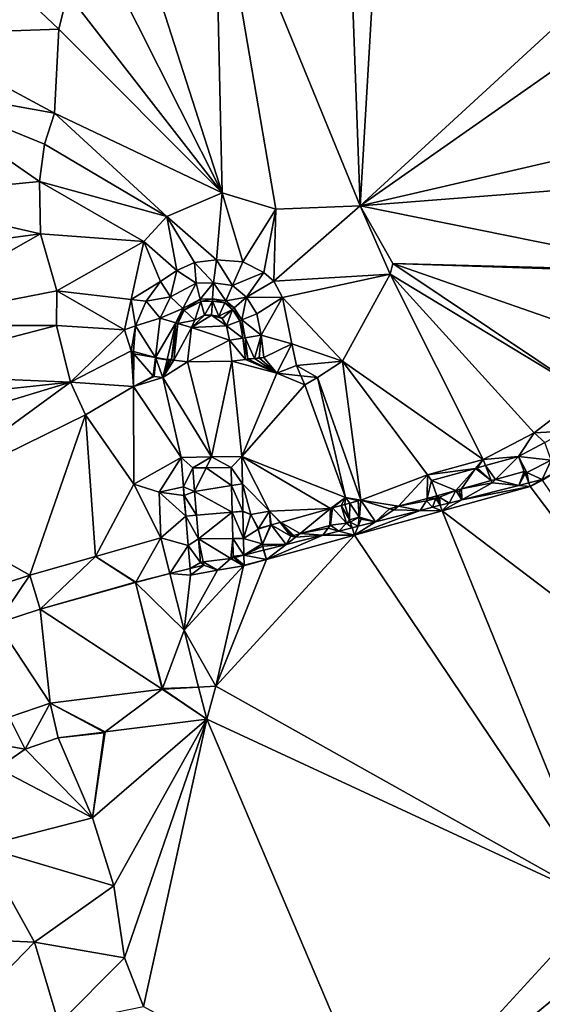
# Model space of a CAD drawing. Header units: inches. Extents: x 573063 to 573309, y 6670422 to 6670677.
# Tile 16 of 39: x 573221 to 573244, y 6670490 to 6670532. Entities that reach past the tile are written whole.
import ezdxf

# ---------------------------------------------------------------- set-up
doc = ezdxf.new("R2010")
doc.units = ezdxf.units.IN
doc.header["$MEASUREMENT"] = 0
doc.layers.add('Terreng_ortofoto', color=10, linetype='Continuous')

msp = doc.modelspace()

# ---------------------------------------------------------------- linework, layer by layer
at = {"layer": 'Terreng_ortofoto'}
for points in [[(573236.25, 6670524.37, 228), (573237.39, 6670543.72, 227), (573235.58, 6670542.62, 227)], [(573236.25, 6670524.37, 228), (573252.74, 6670539.52, 227), (573237.39, 6670543.72, 227)], [(573236.25, 6670524.37, 228), (573235.58, 6670542.62, 227), (573229.9, 6670539.88, 227)], [(573230.23, 6670524.94, 228), (573229.9, 6670539.88, 227), (573226.19, 6670537.53, 227)], [(573230.23, 6670524.94, 228), (573232.58, 6670524.23, 228), (573229.9, 6670539.88, 227)], [(573236.25, 6670524.37, 228), (573229.9, 6670539.88, 227), (573232.58, 6670524.23, 228)], [(573236.25, 6670524.37, 228), (573254.06, 6670536.88, 227), (573252.74, 6670539.52, 227)], [(573230.23, 6670524.94, 228), (573226.19, 6670537.53, 227), (573224.69, 6670535.95, 227)], [(573236.25, 6670524.37, 228), (573254.48, 6670528.59, 227), (573254.06, 6670536.88, 227)], [(573223.11, 6670532.07, 227), (573218.94, 6670536.01, 226), (573216.54, 6670531.84, 226)], [(573223.11, 6670532.07, 227), (573223.49, 6670533.63, 227), (573218.94, 6670536.01, 226)], [(573230.23, 6670524.94, 228), (573224.69, 6670535.95, 227), (573223.49, 6670533.63, 227)], [(573223.11, 6670532.07, 227), (573230.23, 6670524.94, 228), (573223.49, 6670533.63, 227)], [(573223.11, 6670532.07, 227), (573216.54, 6670531.84, 226), (573222.92, 6670528.41, 227)], [(573223.11, 6670532.07, 227), (573222.92, 6670528.41, 227), (573230.23, 6670524.94, 228)], [(573222.92, 6670528.41, 227), (573216.54, 6670531.84, 226), (573216.22, 6670529.62, 226)], [(573222.27, 6670525.43, 227), (573216.22, 6670529.62, 226), (573215.28, 6670524.75, 226)], [(573222.92, 6670528.41, 227), (573216.22, 6670529.62, 226), (573222.48, 6670527.06, 227)], [(573222.27, 6670525.43, 227), (573222.48, 6670527.06, 227), (573216.22, 6670529.62, 226)], [(573236.25, 6670524.37, 228), (573253.17, 6670525.7, 227), (573254.48, 6670528.59, 227)], [(573222.92, 6670528.41, 227), (573222.48, 6670527.06, 227), (573227.82, 6670523.91, 228)], [(573222.92, 6670528.41, 227), (573227.82, 6670523.91, 228), (573230.23, 6670524.94, 228)], [(573222.27, 6670525.43, 227), (573227.82, 6670523.91, 228), (573222.48, 6670527.06, 227)], [(573236.25, 6670524.37, 228), (573250.347, 6670521.526, 227), (573253.17, 6670525.7, 227)], [(573222.27, 6670525.43, 227), (573215.28, 6670524.75, 226), (573222.31, 6670523.15, 227)], [(573222.27, 6670525.43, 227), (573222.31, 6670523.15, 227), (573226.81, 6670522.82, 228)], [(573222.27, 6670525.43, 227), (573226.81, 6670522.82, 228), (573227.82, 6670523.91, 228)], [(573222.31, 6670523.15, 227), (573215.28, 6670524.75, 226), (573215.01, 6670522.18, 226)], [(573230.23, 6670524.94, 228), (573227.82, 6670523.91, 228), (573229.99, 6670522.02, 228.93)], [(573230.23, 6670524.94, 228), (573229.99, 6670522.02, 228.93), (573231.14, 6670521.93, 228.93)], [(573230.23, 6670524.94, 228), (573231.14, 6670521.93, 228.93), (573232.58, 6670524.23, 228)], [(573231.14, 6670521.93, 228.93), (573232.05, 6670521.461, 228.92), (573232.58, 6670524.23, 228)], [(573232.05, 6670521.461, 228.92), (573232.48, 6670521.08, 228.89), (573232.58, 6670524.23, 228)], [(573236.25, 6670524.37, 228), (573232.58, 6670524.23, 228), (573232.48, 6670521.08, 228.89)], [(573236.25, 6670524.37, 228), (573232.48, 6670521.08, 228.89), (573237.56, 6670521.39, 228)], [(573236.25, 6670524.37, 228), (573237.56, 6670521.39, 228), (573237.68, 6670521.86, 228)], [(573236.25, 6670524.37, 228), (573237.68, 6670521.86, 228), (573250.347, 6670521.526, 227)], [(573227.82, 6670523.91, 228), (573226.81, 6670522.82, 228), (573228.25, 6670521.551, 228.9)], [(573227.82, 6670523.91, 228), (573228.25, 6670521.551, 228.9), (573229.02, 6670521.9, 228.93)], [(573227.82, 6670523.91, 228), (573229.02, 6670521.9, 228.93), (573229.99, 6670522.02, 228.93)], [(573222.31, 6670523.15, 227), (573215.01, 6670522.18, 226), (573215.25, 6670519.16, 226)], [(573222.31, 6670523.15, 227), (573215.25, 6670519.16, 226), (573223.02, 6670520.67, 227)], [(573226.81, 6670522.82, 228), (573222.31, 6670523.15, 227), (573223.02, 6670520.67, 227)], [(573226.81, 6670522.82, 228), (573223.02, 6670520.67, 227), (573226.258, 6670520.289, 228)], [(573226.81, 6670522.82, 228), (573226.258, 6670520.289, 228), (573227.54, 6670521.07, 228.82)], [(573226.81, 6670522.82, 228), (573227.54, 6670521.07, 228.82), (573228.25, 6670521.551, 228.9)], [(573229.02, 6670521.9, 228.93), (573228.25, 6670521.551, 228.9), (573229.099, 6670520.998, 228.111)], [(573229.99, 6670522.02, 228.93), (573229.02, 6670521.9, 228.93), (573229.852, 6670521.012, 228.073)], [(573229.02, 6670521.9, 228.93), (573229.099, 6670520.998, 228.111), (573229.852, 6670521.012, 228.073)], [(573229.99, 6670522.02, 228.93), (573229.852, 6670521.012, 228.073), (573230.686, 6670520.896, 228.096)], [(573229.99, 6670522.02, 228.93), (573230.686, 6670520.896, 228.096), (573231.14, 6670521.93, 228.93)], [(573231.14, 6670521.93, 228.93), (573230.686, 6670520.896, 228.096), (573232.05, 6670521.461, 228.92)], [(573246.11, 6670516.22, 227), (573237.68, 6670521.86, 228), (573237.56, 6670521.39, 228)], [(573237.68, 6670521.86, 228), (573248.11, 6670518.22, 227), (573250.284, 6670521.434, 227)], [(573237.68, 6670521.86, 228), (573250.284, 6670521.434, 227), (573250.347, 6670521.526, 227)], [(573246.11, 6670516.22, 227), (573248.11, 6670518.22, 227), (573237.68, 6670521.86, 228)], [(573228.25, 6670521.551, 228.9), (573227.54, 6670521.07, 228.82), (573227.979, 6670520.401, 228.083)], [(573228.25, 6670521.551, 228.9), (573227.979, 6670520.401, 228.083), (573229.099, 6670520.998, 228.111)], [(573232.05, 6670521.461, 228.92), (573230.686, 6670520.896, 228.096), (573231.293, 6670520.387, 228.133)], [(573232.05, 6670521.461, 228.92), (573231.293, 6670520.387, 228.133), (573232.48, 6670521.08, 228.89)], [(573232.48, 6670521.08, 228.89), (573232.86, 6670520.369, 228.79), (573237.56, 6670521.39, 228)], [(573237.56, 6670521.39, 228), (573232.86, 6670520.369, 228.79), (573235.48, 6670517.6, 228)], [(573241.62, 6670513.31, 227), (573237.56, 6670521.39, 228), (573235.48, 6670517.6, 228)], [(573246.11, 6670516.22, 227), (573237.56, 6670521.39, 228), (573243.85, 6670514.48, 227)], [(573243.85, 6670514.48, 227), (573237.56, 6670521.39, 228), (573241.62, 6670513.31, 227)], [(573226.258, 6670520.289, 228), (573226.92, 6670520.211, 228.76), (573227.54, 6670521.07, 228.82)], [(573227.54, 6670521.07, 228.82), (573226.92, 6670520.211, 228.76), (573227.979, 6670520.401, 228.083)], [(573229.099, 6670520.998, 228.111), (573227.979, 6670520.401, 228.083), (573228.51, 6670519.891, 228.44)], [(573229.099, 6670520.998, 228.111), (573228.51, 6670519.891, 228.44), (573229.28, 6670520.301, 228.39)], [(573229.852, 6670521.012, 228.073), (573229.099, 6670520.998, 228.111), (573229.28, 6670520.301, 228.39)], [(573229.852, 6670521.012, 228.073), (573229.28, 6670520.301, 228.39), (573229.81, 6670520.311, 228.39)], [(573229.852, 6670521.012, 228.073), (573229.81, 6670520.311, 228.39), (573230.39, 6670520.23, 228.39)], [(573230.686, 6670520.896, 228.096), (573229.852, 6670521.012, 228.073), (573230.39, 6670520.23, 228.39)], [(573230.686, 6670520.896, 228.096), (573230.39, 6670520.23, 228.39), (573231.293, 6670520.387, 228.133)], [(573231.293, 6670520.387, 228.133), (573232.86, 6670520.369, 228.79), (573232.48, 6670521.08, 228.89)], [(573223.02, 6670520.67, 227), (573215.25, 6670519.16, 226), (573223, 6670519.16, 227)], [(573225.97, 6670518.97, 228), (573223.02, 6670520.67, 227), (573223, 6670519.16, 227)], [(573226.258, 6670520.289, 228), (573223.02, 6670520.67, 227), (573225.97, 6670518.97, 228)], [(573226.92, 6670520.211, 228.76), (573227.528, 6670519.469, 228.048), (573227.979, 6670520.401, 228.083)], [(573228.51, 6670519.891, 228.44), (573227.979, 6670520.401, 228.083), (573227.528, 6670519.469, 228.048)], [(573231.293, 6670520.387, 228.133), (573230.39, 6670520.23, 228.39), (573230.76, 6670519.92, 228.39)], [(573231.293, 6670520.387, 228.133), (573230.76, 6670519.92, 228.39), (573231.09, 6670519.4, 228.38)], [(573231.293, 6670520.387, 228.133), (573231.09, 6670519.4, 228.38), (573231.752, 6670519.663, 228.085)], [(573231.293, 6670520.387, 228.133), (573231.752, 6670519.663, 228.085), (573232.86, 6670520.369, 228.79)], [(573231.752, 6670519.663, 228.085), (573231.932, 6670518.726, 228.065), (573232.86, 6670520.369, 228.79)], [(573231.932, 6670518.726, 228.065), (573233.27, 6670518.359, 228.61), (573232.86, 6670520.369, 228.79)], [(573232.86, 6670520.369, 228.79), (573233.27, 6670518.359, 228.61), (573235.48, 6670517.6, 228)], [(573226.258, 6670520.289, 228), (573225.97, 6670518.97, 228), (573226.45, 6670519.141, 228.61)], [(573226.258, 6670520.289, 228), (573226.45, 6670519.141, 228.61), (573226.92, 6670520.211, 228.76)], [(573226.92, 6670520.211, 228.76), (573226.45, 6670519.141, 228.61), (573227.528, 6670519.469, 228.048)], [(573228.51, 6670519.891, 228.44), (573228.579, 6670519.825, 227.946), (573229.28, 6670520.301, 228.39)], [(573229.28, 6670520.301, 228.39), (573228.579, 6670519.825, 227.946), (573229.304, 6670520.207, 227.954)], [(573228.579, 6670519.825, 227.946), (573229.041, 6670519.381, 227.946), (573229.304, 6670520.207, 227.954)], [(573229.304, 6670520.207, 227.954), (573229.041, 6670519.381, 227.946), (573229.461, 6670519.604, 227.954)], [(573229.81, 6670520.311, 228.39), (573229.28, 6670520.301, 228.39), (573229.304, 6670520.207, 227.954)], [(573229.81, 6670520.311, 228.39), (573229.304, 6670520.207, 227.954), (573229.804, 6670520.211, 227.958)], [(573229.804, 6670520.211, 227.958), (573229.304, 6670520.207, 227.954), (573229.461, 6670519.604, 227.954)], [(573229.804, 6670520.211, 227.958), (573229.461, 6670519.604, 227.954), (573229.768, 6670519.61, 227.958)], [(573229.804, 6670520.211, 227.958), (573229.768, 6670519.61, 227.958), (573230.094, 6670519.564, 227.978)], [(573230.351, 6670520.142, 227.978), (573229.81, 6670520.311, 228.39), (573229.804, 6670520.211, 227.958)], [(573230.351, 6670520.142, 227.978), (573229.804, 6670520.211, 227.958), (573230.094, 6670519.564, 227.978)], [(573230.351, 6670520.142, 227.978), (573230.39, 6670520.23, 228.39), (573229.81, 6670520.311, 228.39)], [(573230.351, 6670520.142, 227.978), (573230.094, 6670519.564, 227.978), (573230.686, 6670519.855, 227.978)], [(573230.351, 6670520.142, 227.978), (573230.76, 6670519.92, 228.39), (573230.39, 6670520.23, 228.39)], [(573230.351, 6670520.142, 227.978), (573230.686, 6670519.855, 227.978), (573230.76, 6670519.92, 228.39)], [(573228.51, 6670519.891, 228.44), (573227.528, 6670519.469, 228.048), (573228.21, 6670519.27, 228.33)], [(573228.51, 6670519.891, 228.44), (573228.21, 6670519.27, 228.33), (573228.579, 6670519.825, 227.946)], [(573228.579, 6670519.825, 227.946), (573228.21, 6670519.27, 228.33), (573228.305, 6670519.242, 227.937)], [(573228.579, 6670519.825, 227.946), (573228.305, 6670519.242, 227.937), (573229.041, 6670519.381, 227.946)], [(573229.768, 6670519.61, 227.958), (573229.461, 6670519.604, 227.954), (573228.892, 6670519.072, 227.937)], [(573229.768, 6670519.61, 227.958), (573228.892, 6670519.072, 227.937), (573230.428, 6670519.137, 227.974)], [(573229.041, 6670519.381, 227.946), (573228.892, 6670519.072, 227.937), (573229.461, 6670519.604, 227.954)], [(573230.094, 6670519.564, 227.978), (573229.768, 6670519.61, 227.958), (573230.227, 6670519.453, 227.978)], [(573230.227, 6670519.453, 227.978), (573229.768, 6670519.61, 227.958), (573230.428, 6670519.137, 227.974)], [(573230.686, 6670519.855, 227.978), (573230.094, 6670519.564, 227.978), (573230.227, 6670519.453, 227.978)], [(573230.686, 6670519.855, 227.978), (573230.227, 6670519.453, 227.978), (573230.428, 6670519.137, 227.974)], [(573230.999, 6670519.364, 227.974), (573230.686, 6670519.855, 227.978), (573230.428, 6670519.137, 227.974)], [(573230.999, 6670519.364, 227.974), (573230.76, 6670519.92, 228.39), (573230.686, 6670519.855, 227.978)], [(573230.999, 6670519.364, 227.974), (573231.09, 6670519.4, 228.38), (573230.76, 6670519.92, 228.39)], [(573231.09, 6670519.4, 228.38), (573231.932, 6670518.726, 228.065), (573231.752, 6670519.663, 228.085)], [(573214.92, 6670517.05, 226), (573223, 6670519.16, 227), (573215.25, 6670519.16, 226)], [(573223.62, 6670516.68, 227), (573223, 6670519.16, 227), (573214.92, 6670517.05, 226)], [(573223.62, 6670516.68, 227), (573225.97, 6670518.97, 228), (573223, 6670519.16, 227)], [(573225.97, 6670518.97, 228), (573226.26, 6670518.05, 228), (573226.45, 6670519.141, 228.61)], [(573226.45, 6670519.141, 228.61), (573226.26, 6670518.05, 228), (573226.358, 6670518.022, 228.326)], [(573226.45, 6670519.141, 228.61), (573226.358, 6670518.022, 228.326), (573227.327, 6670517.751, 228.028)], [(573227.528, 6670519.469, 228.048), (573226.45, 6670519.141, 228.61), (573227.327, 6670517.751, 228.028)], [(573227.528, 6670519.469, 228.048), (573227.327, 6670517.751, 228.028), (573228.21, 6670519.27, 228.33)], [(573228.21, 6670519.27, 228.33), (573227.327, 6670517.751, 228.028), (573227.836, 6670517.672, 228)], [(573228.21, 6670519.27, 228.33), (573227.836, 6670517.672, 228), (573228.022, 6670517.67, 228.17)], [(573228.21, 6670519.27, 228.33), (573228.022, 6670517.67, 228.17), (573228.305, 6670519.242, 227.937)], [(573228.119, 6670517.638, 227.948), (573228.305, 6670519.242, 227.937), (573228.022, 6670517.67, 228.17)], [(573228.892, 6670519.072, 227.937), (573228.305, 6670519.242, 227.937), (573228.119, 6670517.638, 227.948)], [(573228.715, 6670517.568, 227.839), (573228.892, 6670519.072, 227.937), (573228.119, 6670517.638, 227.948)], [(573229.041, 6670519.381, 227.946), (573228.305, 6670519.242, 227.937), (573228.892, 6670519.072, 227.937)], [(573228.715, 6670517.568, 227.839), (573230.548, 6670518.512, 227.933), (573228.892, 6670519.072, 227.937)], [(573230.548, 6670518.512, 227.933), (573230.428, 6670519.137, 227.974), (573228.892, 6670519.072, 227.937)], [(573230.999, 6670519.364, 227.974), (573230.428, 6670519.137, 227.974), (573231.141, 6670518.604, 227.933)], [(573230.548, 6670518.512, 227.933), (573231.141, 6670518.604, 227.933), (573230.428, 6670519.137, 227.974)], [(573230.999, 6670519.364, 227.974), (573231.24, 6670518.619, 228.34), (573231.09, 6670519.4, 228.38)], [(573230.999, 6670519.364, 227.974), (573231.141, 6670518.604, 227.933), (573231.24, 6670518.619, 228.34)], [(573231.09, 6670519.4, 228.38), (573231.24, 6670518.619, 228.34), (573231.932, 6670518.726, 228.065)], [(573223.62, 6670516.68, 227), (573226.26, 6670518.05, 228), (573225.97, 6670518.97, 228)], [(573231.932, 6670518.726, 228.065), (573231.24, 6670518.619, 228.34), (573231.645, 6670517.715, 227.979)], [(573231.932, 6670518.726, 228.065), (573231.645, 6670517.715, 227.979), (573231.848, 6670517.738, 228)], [(573231.932, 6670518.726, 228.065), (573231.848, 6670517.738, 228), (573232.045, 6670517.761, 228.009)], [(573231.932, 6670518.726, 228.065), (573232.045, 6670517.761, 228.009), (573233.27, 6670518.359, 228.61)], [(573228.715, 6670517.568, 227.839), (573230.655, 6670517.599, 227.877), (573230.548, 6670518.512, 227.933)], [(573230.548, 6670518.512, 227.933), (573231.251, 6670517.668, 227.938), (573231.141, 6670518.604, 227.933)], [(573230.548, 6670518.512, 227.933), (573230.655, 6670517.599, 227.877), (573231.251, 6670517.668, 227.938)], [(573231.24, 6670518.619, 228.34), (573231.141, 6670518.604, 227.933), (573231.348, 6670517.7, 228.21)], [(573231.251, 6670517.668, 227.938), (573231.348, 6670517.7, 228.21), (573231.141, 6670518.604, 227.933)], [(573231.24, 6670518.619, 228.34), (573231.348, 6670517.7, 228.21), (573231.645, 6670517.715, 227.979)], [(573232.62, 6670517.08, 228), (573233.27, 6670518.359, 228.61), (573232.045, 6670517.761, 228.009)], [(573232.62, 6670517.08, 228), (573233.47, 6670517.41, 228.41), (573233.27, 6670518.359, 228.61)], [(573235.48, 6670517.6, 228), (573233.27, 6670518.359, 228.61), (573233.47, 6670517.41, 228.41)], [(573226.36, 6670516.491, 227.5), (573226.26, 6670518.05, 228), (573223.62, 6670516.68, 227)], [(573226.36, 6670516.491, 227.5), (573226.35, 6670517.92, 228.3), (573226.26, 6670518.05, 228)], [(573226.26, 6670518.05, 228), (573226.35, 6670517.92, 228.3), (573226.352, 6670517.945, 228.306)], [(573226.26, 6670518.05, 228), (573226.352, 6670517.945, 228.306), (573226.358, 6670518.022, 228.326)], [(573226.35, 6670517.92, 228.3), (573226.378, 6670517.915, 228), (573226.352, 6670517.945, 228.306)], [(573226.36, 6670516.491, 227.5), (573226.378, 6670517.915, 228), (573226.35, 6670517.92, 228.3)], [(573226.358, 6670518.022, 228.326), (573226.352, 6670517.945, 228.306), (573226.378, 6670517.915, 228)], [(573227.327, 6670517.751, 228.028), (573226.358, 6670518.022, 228.326), (573226.378, 6670517.915, 228)], [(573226.36, 6670516.491, 227.5), (573227.227, 6670516.945, 228), (573226.378, 6670517.915, 228)], [(573227.227, 6670516.945, 228), (573227.327, 6670517.751, 228.028), (573226.378, 6670517.915, 228)], [(573227.227, 6670516.945, 228), (573227.345, 6670517.729, 228.028), (573227.327, 6670517.751, 228.028)], [(573227.227, 6670516.945, 228), (573227.26, 6670516.928, 228), (573227.345, 6670517.729, 228.028)], [(573227.26, 6670516.928, 228), (573227.65, 6670516.89, 228), (573227.345, 6670517.729, 228.028)], [(573227.327, 6670517.751, 228.028), (573227.345, 6670517.729, 228.028), (573227.836, 6670517.672, 228)], [(573227.65, 6670516.89, 228), (573227.831, 6670517.652, 228), (573227.345, 6670517.729, 228.028)], [(573227.836, 6670517.672, 228), (573227.345, 6670517.729, 228.028), (573227.831, 6670517.652, 228)], [(573227.65, 6670516.89, 228), (573228.013, 6670517.651, 227.968), (573227.927, 6670517.661, 227.983)], [(573227.65, 6670516.89, 228), (573227.927, 6670517.661, 227.983), (573227.831, 6670517.652, 228)], [(573227.65, 6670516.89, 228), (573228.11, 6670517.639, 227.95), (573228.013, 6670517.651, 227.968)], [(573227.65, 6670516.89, 228), (573228.119, 6670517.638, 227.948), (573228.11, 6670517.639, 227.95)], [(573227.65, 6670516.89, 228), (573228.715, 6670517.568, 227.839), (573228.119, 6670517.638, 227.948)], [(573227.65, 6670516.89, 228), (573229.764, 6670513.42, 227.246), (573228.715, 6670517.568, 227.839)], [(573227.836, 6670517.672, 228), (573227.831, 6670517.652, 228), (573227.927, 6670517.661, 227.983)], [(573227.836, 6670517.672, 228), (573227.927, 6670517.661, 227.983), (573228.022, 6670517.67, 228.17)], [(573228.022, 6670517.67, 228.17), (573227.927, 6670517.661, 227.983), (573228.013, 6670517.651, 227.968)], [(573228.022, 6670517.67, 228.17), (573228.013, 6670517.651, 227.968), (573228.11, 6670517.639, 227.95)], [(573228.119, 6670517.638, 227.948), (573228.022, 6670517.67, 228.17), (573228.11, 6670517.639, 227.95)], [(573229.764, 6670513.42, 227.246), (573230.655, 6670517.599, 227.877), (573228.715, 6670517.568, 227.839)], [(573231.09, 6670513.436, 227.318), (573230.655, 6670517.599, 227.877), (573229.764, 6670513.42, 227.246)], [(573232.62, 6670517.08, 228), (573231.251, 6670517.668, 227.938), (573230.655, 6670517.599, 227.877)], [(573231.09, 6670513.436, 227.318), (573232.62, 6670517.08, 228), (573230.655, 6670517.599, 227.877)], [(573231.251, 6670517.668, 227.938), (573231.381, 6670517.684, 227.952), (573231.348, 6670517.7, 228.21)], [(573232.62, 6670517.08, 228), (573231.381, 6670517.684, 227.952), (573231.251, 6670517.668, 227.938)], [(573231.348, 6670517.7, 228.21), (573231.381, 6670517.684, 227.952), (573231.645, 6670517.715, 227.979)], [(573232.62, 6670517.08, 228), (573231.645, 6670517.715, 227.979), (573231.381, 6670517.684, 227.952)], [(573231.848, 6670517.738, 228), (573231.645, 6670517.715, 227.979), (573231.864, 6670517.725, 228)], [(573232.62, 6670517.08, 228), (573231.864, 6670517.725, 228), (573231.645, 6670517.715, 227.979)], [(573231.848, 6670517.738, 228), (573231.864, 6670517.725, 228), (573232.045, 6670517.761, 228.009)], [(573232.62, 6670517.08, 228), (573232.045, 6670517.761, 228.009), (573231.864, 6670517.725, 228)], [(573232.62, 6670517.08, 228), (573233.663, 6670516.962, 228), (573233.47, 6670517.41, 228.41)], [(573234.39, 6670516.88, 228), (573235.48, 6670517.6, 228), (573233.47, 6670517.41, 228.41)], [(573234.39, 6670516.88, 228), (573233.47, 6670517.41, 228.41), (573233.663, 6670516.962, 228)], [(573234.39, 6670516.88, 228), (573236.286, 6670511.54, 226.737), (573235.48, 6670517.6, 228)], [(573239.185, 6670512.636, 227), (573235.48, 6670517.6, 228), (573236.286, 6670511.54, 226.737)], [(573239.185, 6670512.636, 227), (573241.62, 6670513.31, 227), (573235.48, 6670517.6, 228)], [(573223.62, 6670516.68, 227), (573214.92, 6670517.05, 226), (573214.9, 6670515.75, 226)], [(573226.36, 6670516.491, 227.5), (573227.26, 6670516.928, 228), (573227.227, 6670516.945, 228)], [(573226.36, 6670516.491, 227.5), (573227.65, 6670516.89, 228), (573227.26, 6670516.928, 228)], [(573231.09, 6670513.436, 227.318), (573233.832, 6670516.569, 227.89), (573232.62, 6670517.08, 228)], [(573232.62, 6670517.08, 228), (573233.832, 6670516.569, 227.89), (573233.663, 6670516.962, 228)], [(573234.39, 6670516.88, 228), (573233.663, 6670516.962, 228), (573233.832, 6670516.569, 227.89)], [(573223.62, 6670516.68, 227), (573214.9, 6670515.75, 226), (573215.18, 6670514.12, 226)], [(573223.62, 6670516.68, 227), (573215.18, 6670514.12, 226), (573216.33, 6670511.36, 226)], [(573223.62, 6670516.68, 227), (573216.33, 6670511.36, 226), (573224.27, 6670515.26, 227)], [(573226.36, 6670516.491, 227.5), (573223.62, 6670516.68, 227), (573224.27, 6670515.26, 227)], [(573226.36, 6670516.491, 227.5), (573228.438, 6670513.403, 227.204), (573227.65, 6670516.89, 228)], [(573227.65, 6670516.89, 228), (573228.438, 6670513.403, 227.204), (573229.764, 6670513.42, 227.246)], [(573231.09, 6670513.436, 227.318), (573235.62, 6670511.65, 227), (573233.832, 6670516.569, 227.89)], [(573234.39, 6670516.88, 228), (573233.832, 6670516.569, 227.89), (573235.62, 6670511.65, 227)], [(573234.39, 6670516.88, 228), (573235.62, 6670511.65, 227), (573236.286, 6670511.54, 226.737)], [(573226.36, 6670516.491, 227.5), (573224.27, 6670515.26, 227), (573226.38, 6670512.23, 227)], [(573226.36, 6670516.491, 227.5), (573226.38, 6670512.23, 227), (573228.438, 6670513.403, 227.204)], [(573246.11, 6670516.22, 227), (573243.85, 6670514.48, 227), (573245.196, 6670514.543, 226.707)], [(573221.849, 6670508.263, 226.221), (573224.27, 6670515.26, 227), (573216.33, 6670511.36, 226)], [(573224.705, 6670509.075, 226.357), (573224.27, 6670515.26, 227), (573221.849, 6670508.263, 226.221)], [(573224.705, 6670509.075, 226.357), (573226.38, 6670512.23, 227), (573224.27, 6670515.26, 227)], [(573243.85, 6670514.48, 227), (573241.62, 6670513.31, 227), (573243.153, 6670513.444, 226.811)], [(573243.85, 6670514.48, 227), (573243.153, 6670513.444, 226.811), (573244.316, 6670514.046, 226.771)], [(573243.85, 6670514.48, 227), (573244.316, 6670514.046, 226.771), (573245.196, 6670514.543, 226.707)], [(573243.153, 6670513.444, 226.811), (573244.581, 6670513.282, 226.361), (573244.316, 6670514.046, 226.771)], [(573228.438, 6670513.403, 227.204), (573226.38, 6670512.23, 227), (573227.48, 6670511.88, 227)], [(573228.438, 6670513.403, 227.204), (573227.48, 6670511.88, 227), (573228.543, 6670512.12, 227.029)], [(573228.438, 6670513.403, 227.204), (573228.947, 6670512.94, 227.167), (573229.764, 6670513.42, 227.246)], [(573228.438, 6670513.403, 227.204), (573228.543, 6670512.12, 227.029), (573228.947, 6670512.94, 227.167)], [(573229.764, 6670513.42, 227.246), (573228.947, 6670512.94, 227.167), (573229.534, 6670512.947, 227.178)], [(573229.764, 6670513.42, 227.246), (573229.534, 6670512.947, 227.178), (573230.629, 6670512.96, 227.198)], [(573231.09, 6670513.436, 227.318), (573229.764, 6670513.42, 227.246), (573230.629, 6670512.96, 227.198)], [(573231.09, 6670513.436, 227.318), (573230.629, 6670512.96, 227.198), (573231.114, 6670512.247, 227.071)], [(573231.09, 6670513.436, 227.318), (573234.966, 6670511.173, 226.723), (573235.62, 6670511.65, 227)], [(573231.09, 6670513.436, 227.318), (573231.114, 6670512.247, 227.071), (573232.301, 6670511.057, 227)], [(573231.09, 6670513.436, 227.318), (573232.301, 6670511.057, 227), (573234.966, 6670511.173, 226.723)], [(573239.185, 6670512.636, 227), (573241.279, 6670512.924, 226.791), (573241.62, 6670513.31, 227)], [(573241.62, 6670513.31, 227), (573241.279, 6670512.924, 226.791), (573241.35, 6670512.944, 226.791)], [(573241.62, 6670513.31, 227), (573241.35, 6670512.944, 226.791), (573241.721, 6670513.047, 226.795)], [(573241.62, 6670513.31, 227), (573241.721, 6670513.047, 226.795), (573243.153, 6670513.444, 226.811)], [(573243.153, 6670513.444, 226.811), (573241.721, 6670513.047, 226.795), (573242.151, 6670512.44, 226.778)], [(573243.153, 6670513.444, 226.811), (573242.151, 6670512.44, 226.778), (573243.41, 6670512.789, 226.78)], [(573243.153, 6670513.444, 226.811), (573243.41, 6670512.789, 226.78), (573243.526, 6670512.737, 226.395)], [(573243.153, 6670513.444, 226.811), (573243.526, 6670512.737, 226.395), (573244.581, 6670513.282, 226.361)], [(573244.19, 6670512.44, 226.41), (573244.581, 6670513.282, 226.361), (573243.526, 6670512.737, 226.395)], [(573244.19, 6670512.44, 226.41), (573244.953, 6670512.871, 226.359), (573244.581, 6670513.282, 226.361)], [(573228.947, 6670512.94, 227.167), (573228.543, 6670512.12, 227.029), (573229.031, 6670511.911, 226.922)], [(573228.947, 6670512.94, 227.167), (573229.031, 6670511.911, 226.922), (573229.534, 6670512.947, 227.178)], [(573229.534, 6670512.947, 227.178), (573229.031, 6670511.911, 226.922), (573230.646, 6670512.172, 226.984)], [(573229.534, 6670512.947, 227.178), (573230.646, 6670512.172, 226.984), (573230.629, 6670512.96, 227.198)], [(573231.114, 6670512.247, 227.071), (573230.629, 6670512.96, 227.198), (573230.646, 6670512.172, 226.984)], [(573239.185, 6670512.636, 227), (573236.286, 6670511.54, 226.737), (573237.927, 6670511.268, 226.77)], [(573239.185, 6670512.636, 227), (573237.927, 6670511.268, 226.77), (573239.177, 6670511.615, 226.773)], [(573239.366, 6670512.394, 226.77), (573239.185, 6670512.636, 227), (573239.177, 6670511.615, 226.773)], [(573239.366, 6670512.394, 226.77), (573241.279, 6670512.924, 226.791), (573239.185, 6670512.636, 227)], [(573239.366, 6670512.394, 226.77), (573240.428, 6670511.962, 226.775), (573241.279, 6670512.924, 226.791)], [(573241.279, 6670512.924, 226.791), (573240.428, 6670511.962, 226.775), (573240.676, 6670512.031, 226.775)], [(573241.279, 6670512.924, 226.791), (573240.676, 6670512.031, 226.775), (573241.972, 6670512.39, 226.777)], [(573241.279, 6670512.924, 226.791), (573241.972, 6670512.39, 226.777), (573241.35, 6670512.944, 226.791)], [(573241.721, 6670513.047, 226.795), (573241.35, 6670512.944, 226.791), (573241.972, 6670512.39, 226.777)], [(573241.721, 6670513.047, 226.795), (573241.972, 6670512.39, 226.777), (573242.151, 6670512.44, 226.778)], [(573243.41, 6670512.789, 226.78), (573242.151, 6670512.44, 226.778), (573243.174, 6670512.182, 226.402)], [(573243.41, 6670512.789, 226.78), (573243.174, 6670512.182, 226.402), (573243.446, 6670512.696, 226.397)], [(573243.605, 6670512.291, 226.405), (573243.446, 6670512.696, 226.397), (573243.174, 6670512.182, 226.402)], [(573243.41, 6670512.789, 226.78), (573243.446, 6670512.696, 226.397), (573243.526, 6670512.737, 226.395)], [(573243.526, 6670512.737, 226.395), (573243.446, 6670512.696, 226.397), (573243.605, 6670512.291, 226.405)], [(573244.19, 6670512.44, 226.41), (573243.526, 6670512.737, 226.395), (573243.605, 6670512.291, 226.405)], [(573244.19, 6670512.44, 226.41), (573244.208, 6670512.413, 226.382), (573244.953, 6670512.871, 226.359)], [(573224.705, 6670509.075, 226.357), (573227.561, 6670509.887, 226.493), (573226.38, 6670512.23, 227)], [(573226.38, 6670512.23, 227), (573227.561, 6670509.887, 226.493), (573227.48, 6670511.88, 227)], [(573231.114, 6670512.247, 227.071), (573230.646, 6670512.172, 226.984), (573231.139, 6670511.059, 227)], [(573231.114, 6670512.247, 227.071), (573231.139, 6670511.059, 227), (573231.48, 6670510.91, 227)], [(573231.114, 6670512.247, 227.071), (573231.48, 6670510.91, 227), (573232.301, 6670511.057, 227)], [(573239.366, 6670512.394, 226.77), (573239.177, 6670511.615, 226.773), (573239.6, 6670511.732, 226.773)], [(573239.366, 6670512.394, 226.77), (573239.6, 6670511.732, 226.773), (573240.428, 6670511.962, 226.775)], [(573242.008, 6670512.296, 226.382), (573241.972, 6670512.39, 226.777), (573240.676, 6670512.031, 226.775)], [(573242.008, 6670512.296, 226.382), (573240.676, 6670512.031, 226.775), (573240.683, 6670511.55, 226.381)], [(573242.008, 6670512.296, 226.382), (573240.683, 6670511.55, 226.381), (573243.174, 6670512.182, 226.402)], [(573242.008, 6670512.296, 226.382), (573242.151, 6670512.44, 226.778), (573241.972, 6670512.39, 226.777)], [(573242.008, 6670512.296, 226.382), (573243.174, 6670512.182, 226.402), (573242.151, 6670512.44, 226.778)], [(573243.605, 6670512.291, 226.405), (573243.174, 6670512.182, 226.402), (573243.667, 6670512.134, 226.399)], [(573244.19, 6670512.44, 226.41), (573243.605, 6670512.291, 226.405), (573243.667, 6670512.134, 226.399)], [(573244.19, 6670512.44, 226.41), (573243.667, 6670512.134, 226.399), (573244.208, 6670512.413, 226.382)], [(573243.667, 6670512.134, 226.399), (573250.68, 6670502.85, 226), (573244.208, 6670512.413, 226.382)], [(573227.48, 6670511.88, 227), (573228.554, 6670511.742, 227), (573228.543, 6670512.12, 227.029)], [(573227.48, 6670511.88, 227), (573228.647, 6670510.837, 226.701), (573228.554, 6670511.742, 227)], [(573227.48, 6670511.88, 227), (573227.561, 6670509.887, 226.493), (573228.647, 6670510.837, 226.701)], [(573229.031, 6670511.911, 226.922), (573228.543, 6670512.12, 227.029), (573228.574, 6670511.74, 227)], [(573228.543, 6670512.12, 227.029), (573228.554, 6670511.742, 227), (573228.574, 6670511.74, 227)], [(573229.031, 6670511.911, 226.922), (573228.574, 6670511.74, 227), (573229.115, 6670510.882, 226.663)], [(573229.031, 6670511.911, 226.922), (573230.67, 6670511.018, 226.672), (573230.646, 6670512.172, 226.984)], [(573229.031, 6670511.911, 226.922), (573229.115, 6670510.882, 226.663), (573230.67, 6670511.018, 226.672)], [(573230.646, 6670512.172, 226.984), (573230.67, 6670511.018, 226.672), (573231.139, 6670511.059, 227)], [(573239.6, 6670511.732, 226.773), (573239.719, 6670511.662, 226.356), (573240.428, 6670511.962, 226.775)], [(573239.719, 6670511.662, 226.356), (573240.14, 6670511.412, 226.376), (573240.428, 6670511.962, 226.775)], [(573239.834, 6670511.071, 226.356), (573243.667, 6670512.134, 226.399), (573240.683, 6670511.55, 226.381)], [(573239.834, 6670511.071, 226.356), (573250.68, 6670502.85, 226), (573243.667, 6670512.134, 226.399)], [(573240.428, 6670511.962, 226.775), (573240.14, 6670511.412, 226.376), (573240.683, 6670511.55, 226.381)], [(573240.428, 6670511.962, 226.775), (573240.579, 6670511.9, 226.366), (573240.676, 6670512.031, 226.775)], [(573240.428, 6670511.962, 226.775), (573240.683, 6670511.55, 226.381), (573240.579, 6670511.9, 226.366)], [(573240.579, 6670511.9, 226.366), (573240.683, 6670511.55, 226.381), (573240.676, 6670512.031, 226.775)], [(573243.174, 6670512.182, 226.402), (573240.683, 6670511.55, 226.381), (573243.667, 6670512.134, 226.399)], [(573221.849, 6670508.263, 226.221), (573216.33, 6670511.36, 226), (573219.743, 6670507.58, 226.126)], [(573228.647, 6670510.837, 226.701), (573228.574, 6670511.74, 227), (573228.554, 6670511.742, 227)], [(573228.647, 6670510.837, 226.701), (573229.115, 6670510.882, 226.663), (573228.574, 6670511.74, 227)], [(573235.62, 6670511.65, 227), (573234.966, 6670511.173, 226.723), (573235.047, 6670511.196, 226.724)], [(573235.62, 6670511.65, 227), (573235.047, 6670511.196, 226.724), (573235.422, 6670511.3, 226.728)], [(573235.62, 6670511.65, 227), (573235.422, 6670511.3, 226.728), (573235.58, 6670511.344, 226.73)], [(573235.79, 6670510.676, 226.767), (573235.58, 6670511.344, 226.73), (573235.422, 6670511.3, 226.728)], [(573235.62, 6670511.65, 227), (573235.58, 6670511.344, 226.73), (573235.796, 6670511.404, 226.732)], [(573235.79, 6670510.676, 226.767), (573235.796, 6670511.404, 226.732), (573235.58, 6670511.344, 226.73)], [(573235.62, 6670511.65, 227), (573235.796, 6670511.404, 226.732), (573236.171, 6670511.508, 226.736)], [(573235.62, 6670511.65, 227), (573236.171, 6670511.508, 226.736), (573236.286, 6670511.54, 226.737)], [(573235.79, 6670510.676, 226.767), (573236.204, 6670510.79, 226.767), (573235.796, 6670511.404, 226.732)], [(573236.171, 6670511.508, 226.736), (573235.796, 6670511.404, 226.732), (573236.204, 6670510.79, 226.767)], [(573236.286, 6670511.54, 226.737), (573236.171, 6670511.508, 226.736), (573236.231, 6670510.798, 226.767)], [(573236.171, 6670511.508, 226.736), (573236.204, 6670510.79, 226.767), (573236.231, 6670510.798, 226.767)], [(573236.917, 6670510.593, 226.349), (573236.286, 6670511.54, 226.737), (573236.231, 6670510.798, 226.767)], [(573236.917, 6670510.593, 226.349), (573237.528, 6670511.158, 226.77), (573236.286, 6670511.54, 226.737)], [(573236.286, 6670511.54, 226.737), (573237.528, 6670511.158, 226.77), (573237.927, 6670511.268, 226.77)], [(573239.177, 6670511.615, 226.773), (573237.927, 6670511.268, 226.77), (573239.15, 6670511.504, 226.35)], [(573238.864, 6670511.088, 226.365), (573239.15, 6670511.504, 226.35), (573237.927, 6670511.268, 226.77)], [(573238.864, 6670511.088, 226.365), (573239.405, 6670511.225, 226.37), (573239.15, 6670511.504, 226.35)], [(573239.177, 6670511.615, 226.773), (573239.15, 6670511.504, 226.35), (573239.555, 6670511.616, 226.354)], [(573239.15, 6670511.504, 226.35), (573239.405, 6670511.225, 226.37), (573239.555, 6670511.616, 226.354)], [(573239.177, 6670511.615, 226.773), (573239.555, 6670511.616, 226.354), (573239.6, 6670511.732, 226.773)], [(573239.555, 6670511.616, 226.354), (573239.405, 6670511.225, 226.37), (573239.748, 6670511.312, 226.373)], [(573239.555, 6670511.616, 226.354), (573239.633, 6670511.638, 226.355), (573239.6, 6670511.732, 226.773)], [(573239.555, 6670511.616, 226.354), (573239.748, 6670511.312, 226.373), (573239.633, 6670511.638, 226.355)], [(573239.6, 6670511.732, 226.773), (573239.633, 6670511.638, 226.355), (573239.719, 6670511.662, 226.356)], [(573239.748, 6670511.312, 226.373), (573239.719, 6670511.662, 226.356), (573239.633, 6670511.638, 226.355)], [(573239.748, 6670511.312, 226.373), (573240.14, 6670511.412, 226.376), (573239.719, 6670511.662, 226.356)], [(573239.834, 6670511.071, 226.356), (573240.14, 6670511.412, 226.376), (573239.748, 6670511.312, 226.373)], [(573239.834, 6670511.071, 226.356), (573240.683, 6670511.55, 226.381), (573240.14, 6670511.412, 226.376)], [(573230.67, 6670511.018, 226.672), (573229.115, 6670510.882, 226.663), (573229.199, 6670509.853, 226.418)], [(573230.67, 6670511.018, 226.672), (573229.199, 6670509.853, 226.418), (573230.694, 6670509.866, 226.367)], [(573230.67, 6670511.018, 226.672), (573231.139, 6670511.047, 227), (573231.139, 6670511.059, 227)], [(573230.67, 6670511.018, 226.672), (573231.14, 6670511.039, 226.996), (573231.139, 6670511.047, 227)], [(573230.67, 6670511.018, 226.672), (573231.164, 6670509.87, 226.426), (573231.14, 6670511.039, 226.996)], [(573230.67, 6670511.018, 226.672), (573230.694, 6670509.866, 226.367), (573231.164, 6670509.87, 226.426)], [(573231.48, 6670510.91, 227), (573231.139, 6670511.059, 227), (573231.158, 6670511.04, 226.99)], [(573231.139, 6670511.047, 227), (573231.158, 6670511.04, 226.99), (573231.139, 6670511.059, 227)], [(573231.139, 6670511.047, 227), (573231.14, 6670511.039, 226.996), (573231.158, 6670511.04, 226.99)], [(573231.48, 6670510.91, 227), (573231.158, 6670511.04, 226.99), (573231.14, 6670511.039, 226.996)], [(573231.48, 6670510.91, 227), (573231.14, 6670511.039, 226.996), (573231.164, 6670509.87, 226.426)], [(573231.48, 6670510.91, 227), (573231.812, 6670510.299, 226.689), (573232.301, 6670511.057, 227)], [(573232.301, 6670511.057, 227), (573231.812, 6670510.299, 226.689), (573232.342, 6670510.446, 226.695)], [(573232.301, 6670511.057, 227), (573232.787, 6670510.569, 226.699), (573234.966, 6670511.173, 226.723)], [(573232.301, 6670511.057, 227), (573232.342, 6670510.446, 226.695), (573232.377, 6670510.455, 226.695)], [(573232.301, 6670511.057, 227), (573232.377, 6670510.455, 226.695), (573232.764, 6670510.563, 226.699)], [(573232.301, 6670511.057, 227), (573232.764, 6670510.563, 226.699), (573232.787, 6670510.569, 226.699)], [(573233.637, 6670510.079, 226.763), (573234.966, 6670511.173, 226.723), (573232.787, 6670510.569, 226.699)], [(573233.637, 6670510.079, 226.763), (573234.934, 6670510.438, 226.765), (573234.966, 6670511.173, 226.723)], [(573234.934, 6670510.438, 226.765), (573234.954, 6670510.444, 226.765), (573234.966, 6670511.173, 226.723)], [(573234.954, 6670510.444, 226.765), (573235.656, 6670510.535, 226.311), (573235.047, 6670511.196, 226.724)], [(573234.954, 6670510.444, 226.765), (573235.047, 6670511.196, 226.724), (573234.966, 6670511.173, 226.723)], [(573235.656, 6670510.535, 226.311), (573235.422, 6670511.3, 226.728), (573235.047, 6670511.196, 226.724)], [(573235.656, 6670510.535, 226.311), (573235.79, 6670510.676, 226.767), (573235.422, 6670511.3, 226.728)], [(573236.917, 6670510.593, 226.349), (573236, 6670510.008, 226.313), (573238.864, 6670511.088, 226.365)], [(573238.864, 6670511.088, 226.365), (573236, 6670510.008, 226.313), (573239.834, 6670511.071, 226.356)], [(573239.834, 6670511.071, 226.356), (573236, 6670510.008, 226.313), (573246.76, 6670494.01, 226)], [(573236.917, 6670510.593, 226.349), (573237.722, 6670511.108, 226.334), (573237.528, 6670511.158, 226.77)], [(573236.917, 6670510.593, 226.349), (573238.864, 6670511.088, 226.365), (573237.722, 6670511.108, 226.334)], [(573237.722, 6670511.108, 226.334), (573237.927, 6670511.268, 226.77), (573237.528, 6670511.158, 226.77)], [(573238.864, 6670511.088, 226.365), (573237.927, 6670511.268, 226.77), (573237.722, 6670511.108, 226.334)], [(573238.864, 6670511.088, 226.365), (573239.834, 6670511.071, 226.356), (573239.405, 6670511.225, 226.37)], [(573239.834, 6670511.071, 226.356), (573239.748, 6670511.312, 226.373), (573239.405, 6670511.225, 226.37)], [(573239.834, 6670511.071, 226.356), (573246.76, 6670494.01, 226), (573250.68, 6670502.85, 226)], [(573228.647, 6670510.837, 226.701), (573227.561, 6670509.887, 226.493), (573228.752, 6670509.554, 226.379)], [(573228.647, 6670510.837, 226.701), (573229.199, 6670509.853, 226.418), (573229.115, 6670510.882, 226.663)], [(573228.647, 6670510.837, 226.701), (573228.752, 6670509.554, 226.379), (573229.199, 6670509.853, 226.418)], [(573231.48, 6670510.91, 227), (573231.164, 6670509.87, 226.426), (573231.798, 6670510.274, 226.689)], [(573231.48, 6670510.91, 227), (573231.798, 6670510.274, 226.689), (573231.812, 6670510.299, 226.689)], [(573232.377, 6670510.455, 226.695), (573233.233, 6670509.966, 226.762), (573232.764, 6670510.563, 226.699)], [(573233.233, 6670509.966, 226.762), (573232.787, 6670510.569, 226.699), (573232.764, 6670510.563, 226.699)], [(573233.354, 6670510, 226.762), (573232.787, 6670510.569, 226.699), (573233.303, 6670509.986, 226.762)], [(573233.354, 6670510, 226.762), (573233.637, 6670510.079, 226.763), (573232.787, 6670510.569, 226.699)], [(573233.233, 6670509.966, 226.762), (573233.303, 6670509.986, 226.762), (573232.787, 6670510.569, 226.699)], [(573234.954, 6670510.444, 226.765), (573235.328, 6670510.19, 226.336), (573235.656, 6670510.535, 226.311)], [(573235.656, 6670510.535, 226.311), (573235.328, 6670510.19, 226.336), (573235.897, 6670510.334, 226.341)], [(573235.656, 6670510.535, 226.311), (573235.82, 6670510.58, 226.312), (573235.79, 6670510.676, 226.767)], [(573235.656, 6670510.535, 226.311), (573235.897, 6670510.334, 226.341), (573235.82, 6670510.58, 226.312)], [(573235.79, 6670510.676, 226.767), (573235.82, 6670510.58, 226.312), (573236.204, 6670510.79, 226.767)], [(573236.204, 6670510.79, 226.767), (573235.82, 6670510.58, 226.312), (573236.164, 6670510.402, 226.343)], [(573235.82, 6670510.58, 226.312), (573235.897, 6670510.334, 226.341), (573236.164, 6670510.402, 226.343)], [(573236.917, 6670510.593, 226.349), (573236.164, 6670510.402, 226.343), (573236, 6670510.008, 226.313)], [(573236.204, 6670510.79, 226.767), (573236.164, 6670510.402, 226.343), (573236.293, 6670510.711, 226.318)], [(573236.917, 6670510.593, 226.349), (573236.293, 6670510.711, 226.318), (573236.164, 6670510.402, 226.343)], [(573236.204, 6670510.79, 226.767), (573236.293, 6670510.711, 226.318), (573236.231, 6670510.798, 226.767)], [(573236.917, 6670510.593, 226.349), (573236.231, 6670510.798, 226.767), (573236.293, 6670510.711, 226.318)], [(573231.798, 6670510.274, 226.689), (573231.164, 6670509.87, 226.426), (573231.977, 6670509.631, 226.419)], [(573231.999, 6670509.624, 226.76), (573232.342, 6670510.446, 226.695), (573231.798, 6670510.274, 226.689)], [(573231.798, 6670510.274, 226.689), (573232.342, 6670510.446, 226.695), (573231.812, 6670510.299, 226.689)], [(573231.999, 6670509.624, 226.76), (573231.798, 6670510.274, 226.689), (573231.977, 6670509.631, 226.419)], [(573231.999, 6670509.624, 226.76), (573232.377, 6670510.455, 226.695), (573232.342, 6670510.446, 226.695)], [(573231.999, 6670509.624, 226.76), (573233.031, 6670509.608, 226.315), (573232.377, 6670510.455, 226.695)], [(573233.031, 6670509.608, 226.315), (573233.233, 6670509.966, 226.762), (573232.377, 6670510.455, 226.695)], [(573233.435, 6670509.919, 226.286), (573233.637, 6670510.079, 226.763), (573233.354, 6670510, 226.762)], [(573233.435, 6670509.919, 226.286), (573234.62, 6670510.01, 226.33), (573233.637, 6670510.079, 226.763)], [(573233.637, 6670510.079, 226.763), (573234.864, 6670510.315, 226.302), (573234.934, 6670510.438, 226.765)], [(573233.637, 6670510.079, 226.763), (573234.62, 6670510.01, 226.33), (573234.864, 6670510.315, 226.302)], [(573234.864, 6670510.315, 226.302), (573234.62, 6670510.01, 226.33), (573235.328, 6670510.19, 226.336)], [(573236, 6670510.008, 226.313), (573235.328, 6670510.19, 226.336), (573234.62, 6670510.01, 226.33)], [(573234.864, 6670510.315, 226.302), (573235.328, 6670510.19, 226.336), (573234.954, 6670510.444, 226.765)], [(573234.864, 6670510.315, 226.302), (573234.954, 6670510.444, 226.765), (573234.934, 6670510.438, 226.765)], [(573236, 6670510.008, 226.313), (573235.897, 6670510.334, 226.341), (573235.328, 6670510.19, 226.336)], [(573236, 6670510.008, 226.313), (573236.164, 6670510.402, 226.343), (573235.897, 6670510.334, 226.341)], [(573224.705, 6670509.075, 226.357), (573226.469, 6670507.965, 226.26), (573227.561, 6670509.887, 226.493)], [(573226.469, 6670507.965, 226.26), (573227.955, 6670508.332, 226.27), (573227.561, 6670509.887, 226.493)], [(573227.955, 6670508.332, 226.27), (573228.752, 6670509.554, 226.379), (573227.561, 6670509.887, 226.493)], [(573229.283, 6670508.824, 226.173), (573229.199, 6670509.853, 226.418), (573228.752, 6670509.554, 226.379)], [(573230.604, 6670508.994, 226.291), (573230.694, 6670509.866, 226.367), (573229.199, 6670509.853, 226.418)], [(573229.283, 6670508.824, 226.173), (573229.409, 6670508.846, 226.172), (573229.199, 6670509.853, 226.418)], [(573229.409, 6670508.846, 226.172), (573230.604, 6670508.994, 226.291), (573229.199, 6670509.853, 226.418)], [(573229.95, 6670503.429, 226.07), (573236, 6670510.008, 226.313), (573232.167, 6670508.944, 226.269)], [(573229.95, 6670503.429, 226.07), (573246.76, 6670494.01, 226), (573236, 6670510.008, 226.313)], [(573230.71, 6670509.095, 226.162), (573230.694, 6670509.866, 226.367), (573230.604, 6670508.994, 226.291)], [(573231.179, 6670509.14, 226.297), (573231.164, 6670509.87, 226.426), (573230.694, 6670509.866, 226.367)], [(573230.71, 6670509.095, 226.162), (573231.179, 6670509.14, 226.297), (573230.694, 6670509.866, 226.367)], [(573231.179, 6670509.14, 226.297), (573231.977, 6670509.631, 226.419), (573231.164, 6670509.87, 226.426)], [(573231.179, 6670509.14, 226.297), (573231.981, 6670509.614, 226.412), (573231.977, 6670509.631, 226.419)], [(573231.999, 6670509.624, 226.76), (573231.977, 6670509.631, 226.419), (573231.981, 6670509.614, 226.412)], [(573232.167, 6670508.944, 226.269), (573236, 6670510.008, 226.313), (573234.62, 6670510.01, 226.33)], [(573232.167, 6670508.944, 226.269), (573234.62, 6670510.01, 226.33), (573233.031, 6670509.608, 226.315)], [(573233.435, 6670509.919, 226.286), (573233.031, 6670509.608, 226.315), (573234.62, 6670510.01, 226.33)], [(573233.435, 6670509.919, 226.286), (573233.233, 6670509.966, 226.762), (573233.031, 6670509.608, 226.315)], [(573233.435, 6670509.919, 226.286), (573233.303, 6670509.986, 226.762), (573233.233, 6670509.966, 226.762)], [(573233.435, 6670509.919, 226.286), (573233.354, 6670510, 226.762), (573233.303, 6670509.986, 226.762)], [(573228.834, 6670508.55, 226.276), (573228.752, 6670509.554, 226.379), (573227.955, 6670508.332, 226.27)], [(573228.834, 6670508.55, 226.276), (573229.283, 6670508.824, 226.173), (573228.752, 6670509.554, 226.379)], [(573231.179, 6670509.14, 226.297), (573232.007, 6670509.523, 226.373), (573231.981, 6670509.614, 226.412)], [(573231.179, 6670509.14, 226.297), (573232.03, 6670509.355, 226.305), (573232.007, 6670509.523, 226.373)], [(573231.179, 6670509.14, 226.297), (573232.167, 6670508.944, 226.269), (573232.03, 6670509.355, 226.305)], [(573231.999, 6670509.624, 226.76), (573231.981, 6670509.614, 226.412), (573232.007, 6670509.523, 226.373)], [(573231.999, 6670509.624, 226.76), (573232.007, 6670509.523, 226.373), (573233.031, 6670509.608, 226.315)], [(573232.052, 6670509.361, 226.305), (573233.031, 6670509.608, 226.315), (573232.007, 6670509.523, 226.373)], [(573232.052, 6670509.361, 226.305), (573232.007, 6670509.523, 226.373), (573232.03, 6670509.355, 226.305)], [(573232.167, 6670508.944, 226.269), (573232.052, 6670509.361, 226.305), (573232.03, 6670509.355, 226.305)], [(573232.167, 6670508.944, 226.269), (573233.031, 6670509.608, 226.315), (573232.052, 6670509.361, 226.305)], [(573224.705, 6670509.075, 226.357), (573221.849, 6670508.263, 226.221), (573222.3, 6670506.78, 226.03)], [(573224.705, 6670509.075, 226.357), (573222.3, 6670506.78, 226.03), (573226.431, 6670507.955, 226.26)], [(573224.705, 6670509.075, 226.357), (573226.431, 6670507.955, 226.26), (573226.469, 6670507.965, 226.26)], [(573228.834, 6670508.55, 226.276), (573229.44, 6670508.7, 226.28), (573229.283, 6670508.824, 226.173)], [(573229.283, 6670508.824, 226.173), (573229.44, 6670508.7, 226.28), (573229.409, 6670508.846, 226.172)], [(573230.023, 6670508.477, 226.327), (573230.604, 6670508.994, 226.291), (573229.409, 6670508.846, 226.172)], [(573229.44, 6670508.7, 226.28), (573230.023, 6670508.477, 226.327), (573229.409, 6670508.846, 226.172)], [(573231.169, 6670508.678, 226.292), (573229.95, 6670503.429, 226.07), (573232.167, 6670508.944, 226.269)], [(573231.169, 6670508.678, 226.292), (573230.604, 6670508.994, 226.291), (573230.023, 6670508.477, 226.327)], [(573230.71, 6670509.095, 226.162), (573230.604, 6670508.994, 226.291), (573230.691, 6670509.071, 226.162)], [(573230.691, 6670509.071, 226.162), (573230.604, 6670508.994, 226.291), (573230.742, 6670509.029, 226.293)], [(573231.169, 6670508.678, 226.292), (573230.742, 6670509.029, 226.293), (573230.604, 6670508.994, 226.291)], [(573230.71, 6670509.095, 226.162), (573230.691, 6670509.071, 226.162), (573230.742, 6670509.029, 226.293)], [(573230.71, 6670509.095, 226.162), (573230.779, 6670509.039, 226.293), (573231.179, 6670509.14, 226.297)], [(573230.71, 6670509.095, 226.162), (573230.742, 6670509.029, 226.293), (573230.779, 6670509.039, 226.293)], [(573230.779, 6670509.039, 226.293), (573230.742, 6670509.029, 226.293), (573231.169, 6670508.678, 226.292)], [(573231.179, 6670509.14, 226.297), (573230.779, 6670509.039, 226.293), (573231.188, 6670508.702, 226.292)], [(573230.779, 6670509.039, 226.293), (573231.169, 6670508.678, 226.292), (573231.188, 6670508.702, 226.292)], [(573231.169, 6670508.678, 226.292), (573232.167, 6670508.944, 226.269), (573231.188, 6670508.702, 226.292)], [(573231.179, 6670509.14, 226.297), (573231.188, 6670508.702, 226.292), (573232.167, 6670508.944, 226.269)], [(573228.834, 6670508.55, 226.276), (573227.955, 6670508.332, 226.27), (573228.856, 6670508.272, 226.262)], [(573228.581, 6670505.86, 226.137), (573229.95, 6670503.429, 226.07), (573231.169, 6670508.678, 226.292)], [(573228.581, 6670505.86, 226.137), (573231.169, 6670508.678, 226.292), (573230.023, 6670508.477, 226.327)], [(573228.581, 6670505.86, 226.137), (573230.023, 6670508.477, 226.327), (573228.856, 6670508.272, 226.262)], [(573228.834, 6670508.55, 226.276), (573228.856, 6670508.272, 226.262), (573229.44, 6670508.7, 226.28)], [(573229.44, 6670508.7, 226.28), (573228.856, 6670508.272, 226.262), (573230.023, 6670508.477, 226.327)], [(573221.849, 6670508.263, 226.221), (573219.743, 6670507.58, 226.126), (573220.42, 6670506.17, 225.79)], [(573221.849, 6670508.263, 226.221), (573220.42, 6670506.17, 225.79), (573222.3, 6670506.78, 226.03)], [(573226.431, 6670507.955, 226.26), (573222.3, 6670506.78, 226.03), (573226.455, 6670507.941, 226.26)], [(573226.455, 6670507.941, 226.26), (573222.3, 6670506.78, 226.03), (573227.61, 6670503.298, 225.87)], [(573226.469, 6670507.965, 226.26), (573226.431, 6670507.955, 226.26), (573226.455, 6670507.941, 226.26)], [(573226.469, 6670507.965, 226.26), (573226.455, 6670507.941, 226.26), (573227.955, 6670508.332, 226.27)], [(573228.581, 6670505.86, 226.137), (573227.955, 6670508.332, 226.27), (573226.455, 6670507.941, 226.26)], [(573228.581, 6670505.86, 226.137), (573226.455, 6670507.941, 226.26), (573227.625, 6670503.319, 225.87)], [(573226.455, 6670507.941, 226.26), (573227.61, 6670503.298, 225.87), (573227.625, 6670503.319, 225.87)], [(573228.581, 6670505.86, 226.137), (573228.856, 6670508.272, 226.262), (573227.955, 6670508.332, 226.27)], [(573220.42, 6670506.17, 225.79), (573222.73, 6670502.69, 225.71), (573222.3, 6670506.78, 226.03)], [(573227.61, 6670503.298, 225.87), (573222.3, 6670506.78, 226.03), (573222.73, 6670502.69, 225.71)], [(573220.42, 6670506.17, 225.79), (573220.94, 6670502.08, 225.46), (573222.73, 6670502.69, 225.71)], [(573228.581, 6670505.86, 226.137), (573227.625, 6670503.319, 225.87), (573229.207, 6670503.388, 226.005)], [(573228.581, 6670505.86, 226.137), (573229.207, 6670503.388, 226.005), (573229.95, 6670503.429, 226.07)], [(573225.129, 6670501.427, 226), (573227.61, 6670503.298, 225.87), (573222.73, 6670502.69, 225.71)], [(573229.564, 6670501.979, 226.037), (573227.61, 6670503.298, 225.87), (573225.129, 6670501.427, 226)], [(573227.625, 6670503.319, 225.87), (573227.61, 6670503.298, 225.87), (573227.65, 6670503.301, 225.87)], [(573229.564, 6670501.979, 226.037), (573227.65, 6670503.301, 225.87), (573227.61, 6670503.298, 225.87)], [(573229.207, 6670503.388, 226.005), (573227.625, 6670503.319, 225.87), (573227.65, 6670503.301, 225.87)], [(573229.564, 6670501.979, 226.037), (573229.207, 6670503.388, 226.005), (573227.65, 6670503.301, 225.87)], [(573229.564, 6670501.979, 226.037), (573229.95, 6670503.429, 226.07), (573229.207, 6670503.388, 226.005)], [(573229.564, 6670501.979, 226.037), (573246.76, 6670494.01, 226), (573229.95, 6670503.429, 226.07)], [(573220.94, 6670502.08, 225.46), (573221.645, 6670500.683, 225.549), (573222.73, 6670502.69, 225.71)], [(573222.73, 6670502.69, 225.71), (573221.645, 6670500.683, 225.549), (573223.079, 6670501.172, 225.736)], [(573225.129, 6670501.427, 226), (573222.73, 6670502.69, 225.71), (573225.112, 6670501.425, 226)], [(573225.112, 6670501.425, 226), (573222.73, 6670502.69, 225.71), (573225.079, 6670501.42, 226)], [(573225.079, 6670501.42, 226), (573222.73, 6670502.69, 225.71), (573223.079, 6670501.172, 225.736)], [(573220.94, 6670502.08, 225.46), (573219.47, 6670501.06, 225.34), (573221.645, 6670500.683, 225.549)], [(573229.564, 6670501.979, 226.037), (573225.129, 6670501.427, 226), (573224.57, 6670497.68, 226)], [(573229.564, 6670501.979, 226.037), (573224.57, 6670497.68, 226), (573225.51, 6670494.72, 226)], [(573229.564, 6670501.979, 226.037), (573225.51, 6670494.72, 226), (573225.97, 6670491.58, 226)], [(573229.564, 6670501.979, 226.037), (573225.97, 6670491.58, 226), (573226.8, 6670489.46, 226)], [(573229.564, 6670501.979, 226.037), (573226.8, 6670489.46, 226), (573237.33, 6670483.71, 226)], [(573229.564, 6670501.979, 226.037), (573237.33, 6670483.71, 226), (573246.76, 6670494.01, 226)], [(573219.47, 6670501.06, 225.34), (573220.435, 6670499.843, 225.243), (573221.645, 6670500.683, 225.549)], [(573223.079, 6670501.172, 225.736), (573221.645, 6670500.683, 225.549), (573224.57, 6670497.68, 226)], [(573225.08, 6670501.39, 226), (573225.079, 6670501.42, 226), (573223.079, 6670501.172, 225.736)], [(573225.08, 6670501.39, 226), (573223.079, 6670501.172, 225.736), (573224.57, 6670497.68, 226)], [(573225.08, 6670501.39, 226), (573224.57, 6670497.68, 226), (573225.129, 6670501.427, 226)], [(573225.08, 6670501.4, 226), (573225.112, 6670501.425, 226), (573225.079, 6670501.42, 226)], [(573225.08, 6670501.39, 226), (573225.08, 6670501.4, 226), (573225.079, 6670501.42, 226)], [(573225.08, 6670501.39, 226), (573225.129, 6670501.427, 226), (573225.112, 6670501.425, 226)], [(573225.08, 6670501.39, 226), (573225.112, 6670501.425, 226), (573225.08, 6670501.4, 226)], [(573224.57, 6670497.68, 226), (573221.645, 6670500.683, 225.549), (573220.435, 6670499.843, 225.243)], [(573219.72, 6670496.43, 225), (573224.57, 6670497.68, 226), (573220.435, 6670499.843, 225.243)], [(573225.51, 6670494.72, 226), (573224.57, 6670497.68, 226), (573219.72, 6670496.43, 225)], [(573219.72, 6670496.43, 225), (573216.15, 6670492.53, 224), (573222.05, 6670492.26, 225)], [(573225.51, 6670494.72, 226), (573219.72, 6670496.43, 225), (573222.05, 6670492.26, 225)], [(573225.51, 6670494.72, 226), (573222.05, 6670492.26, 225), (573225.97, 6670491.58, 226)], [(573246.76, 6670494.01, 226), (573237.33, 6670483.71, 226), (573247.57, 6670492.16, 226)], [(573222.05, 6670492.26, 225), (573216.15, 6670492.53, 224), (573219.37, 6670489.52, 224)], [(573222.05, 6670492.26, 225), (573219.37, 6670489.52, 224), (573223.11, 6670488.7, 225)], [(573225.97, 6670491.58, 226), (573222.05, 6670492.26, 225), (573223.11, 6670488.7, 225)], [(573247.57, 6670492.16, 226), (573237.33, 6670483.71, 226), (573247.98, 6670491.62, 226)], [(573247.98, 6670491.62, 226), (573237.33, 6670483.71, 226), (573247.4, 6670482.39, 226)], [(573225.97, 6670491.58, 226), (573223.11, 6670488.7, 225), (573226.8, 6670489.46, 226)]]:
    msp.add_3dface(points, dxfattribs=at)

doc.saveas('drawing.dxf')
